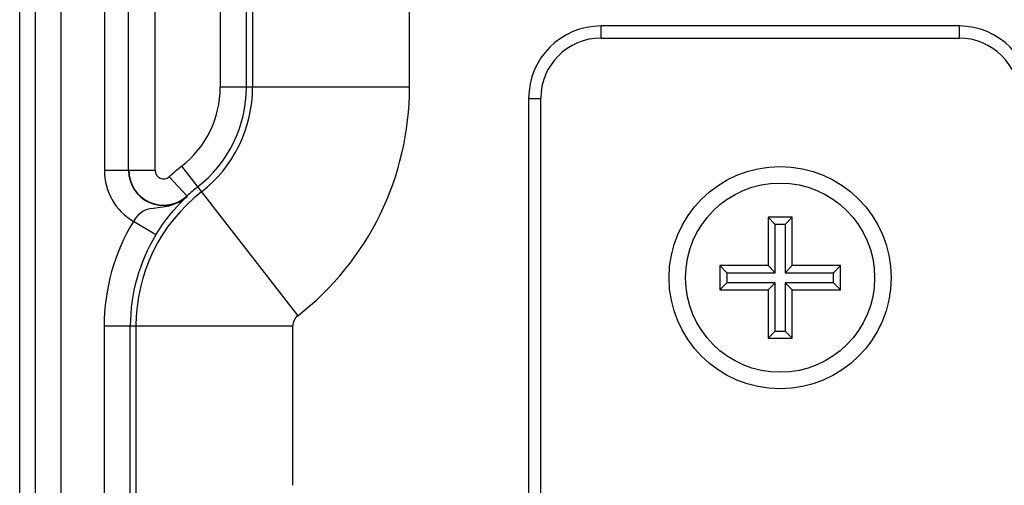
# Model space of a CAD drawing. Header units: inches. Extents: x 0 to 63, y 0 to 40.7.
# Tile 37 of 49: x 47.2 to 49.6, y 18.9 to 20. Entities that reach past the tile are written whole.
import ezdxf

# ---------------------------------------------------------------- set-up
doc = ezdxf.new("R2010")
doc.units = ezdxf.units.IN
doc.header["$LTSCALE"] = 3.462963
doc.header["$MEASUREMENT"] = 0
for name, color, linetype in [('_145693', 7, 'CONTINUOUS'), ('_77011', 7, 'CONTINUOUS'), ('_87240', 7, 'CONTINUOUS')]:
    doc.layers.add(name, color=color, linetype=linetype)

msp = doc.modelspace()

# ---------------------------------------------------------------- linework, layer by layer
at = {"layer": '_145693', "color": 7, "linetype": 'Continuous'}
for p, q in [((49.0357, 19.511), (49.0181, 19.5286)), ((49.0781, 19.5286), (49.0181, 19.5286)), ((49.0181, 19.5286), (49.0181, 19.4086)), ((49.0605, 19.511), (49.0357, 19.511)), ((49.0357, 19.391), (49.0357, 19.511)), ((49.0781, 19.5286), (49.0605, 19.511)), ((49.0605, 19.511), (49.0605, 19.391)), ((49.0781, 19.4086), (49.0781, 19.5286)), ((48.8981, 19.4086), (48.9157, 19.391)), ((49.0181, 19.4086), (48.8981, 19.4086)), ((48.8981, 19.4086), (48.8981, 19.3486)), ((49.0181, 19.4086), (49.0357, 19.391)), ((49.0781, 19.4086), (49.0605, 19.391)), ((49.1981, 19.4086), (49.0781, 19.4086)), ((49.1805, 19.391), (49.1981, 19.4086)), ((49.1981, 19.3486), (49.1981, 19.4086)), ((48.9157, 19.391), (49.0357, 19.391)), ((48.9157, 19.391), (48.9157, 19.3662)), ((49.0605, 19.391), (49.1805, 19.391)), ((49.1805, 19.3662), (49.1805, 19.391)), ((48.9157, 19.3662), (48.8981, 19.3486)), ((49.0357, 19.3662), (48.9157, 19.3662)), ((49.0181, 19.3486), (49.0357, 19.3662)), ((49.0357, 19.2462), (49.0357, 19.3662)), ((49.0781, 19.3486), (49.0605, 19.3662)), ((49.1805, 19.3662), (49.0605, 19.3662)), ((49.0605, 19.3662), (49.0605, 19.2462)), ((49.1981, 19.3486), (49.1805, 19.3662)), ((48.8981, 19.3486), (49.0181, 19.3486)), ((49.0181, 19.3486), (49.0181, 19.2286)), ((49.0781, 19.3486), (49.1981, 19.3486)), ((49.0781, 19.2286), (49.0781, 19.3486)), ((49.0181, 19.2286), (49.0357, 19.2462)), ((49.0357, 19.2462), (49.0605, 19.2462)), ((49.0605, 19.2462), (49.0781, 19.2286)), ((49.0181, 19.2286), (49.0781, 19.2286))]:
    msp.add_line(p, q, dxfattribs=at)
msp.add_circle((49.0481, 19.3786), 0.235, dxfattribs=at)
at = {"layer": '_77011', "color": 9, "linetype": 'Continuous'}
for p, q in [((48.6031, 19.9736), (48.6031, 20.0036)), ((49.4931, 20.0036), (49.4931, 19.9736)), ((48.6031, 19.9736), (49.4931, 19.9736)), ((48.4231, 19.8236), (48.4531, 19.8236)), ((48.4531, 16.9336), (48.4531, 19.8236))]:
    msp.add_line(p, q, dxfattribs=at)
at = {"layer": '_77011', "color": 7, "linetype": 'Continuous'}
for p, q in [((49.4931, 20.0036), (48.6031, 20.0036)), ((48.4231, 19.8236), (48.4231, 16.9336))]:
    msp.add_line(p, q, dxfattribs=at)
msp.add_circle((49.0481, 19.3786), 0.2759, dxfattribs=at)
for centre, start, end in [((48.6031, 19.8236), 90, 180), ((49.4931, 19.8236), 0, 90)]:
    msp.add_arc(centre, 0.18, start, end, dxfattribs=at)
at = {"layer": '_77011', "color": 9, "linetype": 'Continuous'}
for centre, start, end in [((48.6031, 19.8236), 90, 180), ((49.4931, 19.8236), 0, 90)]:
    msp.add_arc(centre, 0.15, start, end, dxfattribs=at)
at = {"layer": '_87240', "color": 9, "linetype": 'Continuous'}
for p, q in [((47.1967, 21.4388), (47.1967, 17.7762)), ((47.2614, 17.7762), (47.2614, 21.44)), ((47.3687, 21.4417), (47.3687, 19.6447)), ((47.4947, 19.6447), (47.4947, 21.4439)), ((47.6565, 20.2708), (47.6565, 19.8514)), ((47.737, 20.2708), (47.737, 19.8514)), ((48.127, 19.8514), (48.127, 20.2708)), ((48.127, 19.8514), (47.6565, 19.8514)), ((47.5605, 19.6553), (47.8492, 19.2838)), ((47.4287, 19.6447), (47.3687, 19.6447)), ((47.4947, 19.6447), (47.4297, 19.6447)), ((47.5297, 19.6293), (47.5743, 19.5806)), ((47.4962, 19.4847), (47.4406, 19.5184)), ((47.3681, 19.2588), (47.3681, 18.809)), ((47.3681, 19.2588), (47.837, 19.2588)), ((47.447, 19.2588), (47.447, 18.809)), ((47.837, 18.8631), (47.837, 19.2588))]:
    msp.add_line(p, q, dxfattribs=at)
at = {"layer": '_87240', "color": 7, "linetype": 'Continuous'}
for p, q in [((47.4287, 19.6447), (47.4287, 21.4427)), ((47.7215, 19.8514), (47.7215, 20.2708)), ((47.1581, 17.7376), (47.1581, 20.0401)), ((47.4331, 18.809), (47.4331, 19.2588))]:
    msp.add_line(p, q, dxfattribs=at)
at = {"layer": '_87240', "color": 9, "linetype": 'Continuous'}
msp.add_lwpolyline([(47.5743, 19.5806), (47.5597, 19.5695), (47.5444, 19.5616), (47.5286, 19.5563), (47.5137, 19.5533), (47.5012, 19.5517), (47.4905, 19.5507), (47.4818, 19.5493), (47.4747, 19.5476), (47.4696, 19.5459), (47.465, 19.5434), (47.4587, 19.539), (47.452, 19.5333), (47.446, 19.5264), (47.4406, 19.5184)], dxfattribs=at)
at = {"layer": '_87240', "color": 7, "linetype": 'Continuous'}
msp.add_lwpolyline([(47.4962, 19.4847), (47.5045, 19.4978), (47.5133, 19.5108), (47.523, 19.5239), (47.5326, 19.5361), (47.5414, 19.5465), (47.5495, 19.5556), (47.5569, 19.5634), (47.5635, 19.5701), (47.5693, 19.5759), (47.5743, 19.5806)], dxfattribs=at)
at = {"layer": '_87240', "color": 9, "linetype": 'Continuous'}
for centre, radius, start, end in [((47.4081, 19.8514), 0.2484, 307.8532, 359.9975), ((47.4081, 19.8514), 0.3289, 307.8496, 360), ((47.4081, 19.8514), 0.7189, 307.8466, 359.9965), ((47.8686, 19.2588), 0.5021, 127.8478, 132.4504), ((47.5156, 19.6447), 0.1469, 180.0003, 239.3132), ((47.5156, 19.6447), 0.0209, 180.0006, 312.4504), ((47.8686, 19.2588), 0.4216, 127.8496, 180), ((47.8686, 19.2588), 0.5005, 148.7648, 180.0001), ((47.8686, 19.2588), 0.0316, 127.9176, 180.0129)]:
    msp.add_arc(centre, radius, start, end, dxfattribs=at)
at = {"layer": '_87240', "color": 7, "linetype": 'Continuous'}
for centre, radius, start, end in [((47.4081, 19.8514), 0.3134, 307.8496, 360), ((47.5156, 19.6447), 0.0869, 180, 312.4504), ((47.5156, 19.6447), 0.0859, 180, 312.4504), ((47.8686, 19.2588), 0.4371, 127.8496, 132.4504), ((47.8686, 19.2588), 0.4355, 148.7647, 180)]:
    msp.add_arc(centre, radius, start, end, dxfattribs=at)

doc.saveas('drawing.dxf')
